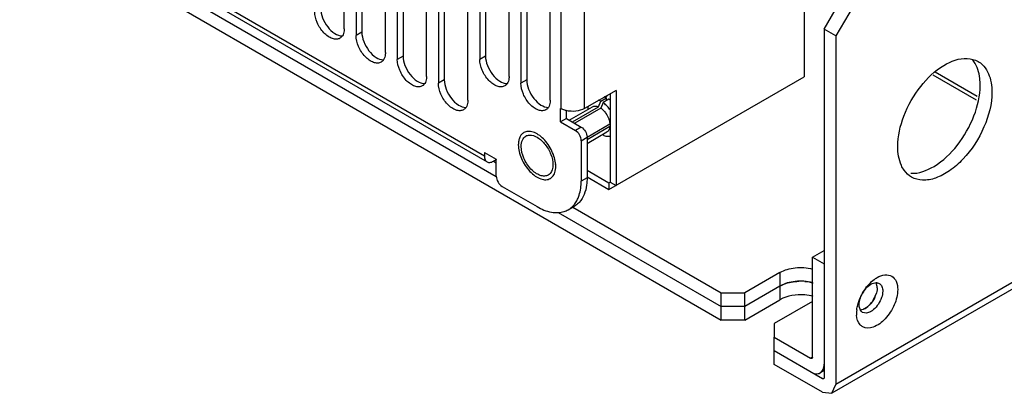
# Model space of a CAD drawing. Header units: millimetres. Extents: x 121 to 939, y 378 to 1102.
# Tile 6 of 19: x 219 to 337, y 378 to 423. Entities that reach past the tile are written whole.
import ezdxf

# ---------------------------------------------------------------- set-up
doc = ezdxf.new("R2010")
doc.units = ezdxf.units.MM
doc.header["$LTSCALE"] = 96.263008
doc.layers.get('0').update_dxf_attribs({"linetype": 'CONTINUOUS'})

msp = doc.modelspace()

# ---------------------------------------------------------------- linework, layer by layer
at = {"color": 7, "linetype": 'Continuous'}
for p, q in [((939.26, 738.45), (317.01, 379.2)), ((938.78, 737.4), (316.53, 378.14)), ((137.75, 482.44), (303.22, 386.91)), ((283.98, 465.07), (283.98, 412.29)), ((286.81, 412.29), (286.81, 465.07)), ((257.96, 421.86), (257.96, 439.82)), ((259.38, 439), (259.38, 421.04)), ((260.08, 439.41), (260.08, 421.45)), ((262.91, 419), (262.91, 436.96)), ((265.03, 436.56), (265.03, 418.59)), ((264.33, 436.15), (264.33, 418.18)), ((267.86, 416.14), (267.86, 434.11)), ((274.81, 406.58), (228.39, 433.38)), ((269.28, 433.29), (269.28, 415.33)), ((269.98, 433.7), (269.98, 415.73)), ((227.94, 432.01), (276.2, 404.14)), ((229.41, 432.28), (275.12, 405.89)), ((272.81, 413.29), (272.81, 431.25)), ((274.23, 429.62), (274.23, 418.18)), ((274.93, 430.02), (274.93, 418.59)), ((277.76, 416.14), (277.76, 427.57)), ((279.88, 427.17), (279.88, 415.73)), ((279.18, 426.76), (279.18, 415.33)), ((313.19, 425.9), (313.19, 416.1)), ((315.59, 421.82), (318.17, 426.28)), ((282.71, 413.29), (282.71, 424.72)), ((319.58, 425.46), (317.01, 421)), ((260.08, 421.45), (259.38, 421.04)), ((317.01, 421), (315.59, 421.82)), ((315.59, 421.82), (315.59, 380.01)), ((317.01, 421), (317.01, 379.2)), ((265.03, 418.59), (264.33, 418.18)), ((274.93, 418.59), (274.23, 418.18)), ((328.66, 416.32), (333.85, 413.32)), ((333.97, 413.74), (328.92, 416.65)), ((269.98, 415.73), (269.28, 415.33)), ((279.88, 415.73), (279.18, 415.33)), ((289.75, 402.57), (313.19, 416.1)), ((290.6, 414.47), (286.81, 412.29)), ((289.27, 413.63), (289.53, 413.85)), ((289.89, 414.06), (289.89, 403.47)), ((290.6, 414.47), (290.6, 403.06)), ((288.5, 412.49), (288.76, 413.16)), ((288.76, 413.16), (289.46, 413.57)), ((289.04, 413), (288.78, 412.33)), ((289.75, 413.41), (289.04, 413)), ((289.46, 413.25), (289.46, 413.57)), ((289.81, 413.36), (289.89, 413.42)), ((289.81, 413.36), (289.89, 413.42)), ((283.95, 412.31), (283.98, 412.29)), ((283.95, 410.68), (283.95, 412.31)), ((284.66, 411.08), (284.66, 412.09)), ((284.98, 410.9), (287.76, 412.51)), ((285.36, 410.68), (288.5, 412.49)), ((288.78, 412.33), (285.64, 410.52)), ((287.22, 412.28), (287.25, 412.21)), ((284.66, 411.08), (283.95, 410.68)), ((283.95, 410.68), (285.72, 409.65)), ((284.66, 411.08), (286.42, 410.06)), ((287.12, 408.86), (289.87, 410.45)), ((286.42, 410.06), (285.72, 409.65)), ((289.87, 410.12), (287.13, 408.54)), ((287.13, 408.1), (289.51, 409.48)), ((289, 409.18), (289.04, 409.12)), ((286.42, 408.43), (287.13, 408.84)), ((286.42, 408.43), (286.42, 403.59)), ((287.13, 408.84), (287.13, 404)), ((274.81, 407.03), (276.22, 406.21)), ((274.81, 407.03), (274.81, 406.58)), ((276.24, 406.18), (275.87, 405.97)), ((275.87, 405.97), (276.22, 405.76)), ((276.22, 404.17), (276.22, 406.21)), ((287.13, 404.9), (289.75, 403.39)), ((287.13, 404), (286.42, 403.59)), ((287.13, 404.08), (289.75, 402.57)), ((289.75, 403.39), (289.89, 403.47)), ((289.75, 403.39), (289.75, 402.57)), ((289.89, 403.47), (290.6, 403.06)), ((276.93, 402.95), (281.12, 400.53)), ((283.65, 399.84), (303.22, 388.55)), ((284.87, 400.16), (285.58, 400.56)), ((284.87, 400.16), (285.04, 400.26)), ((285.4, 400.46), (303.22, 390.18)), ((285.75, 400.67), (285.58, 400.56)), ((314.18, 394.47), (315.59, 395.28)), ((314.18, 394.47), (315.59, 393.65)), ((314.18, 382.46), (314.18, 394.47)), ((310.29, 392.63), (306.05, 390.18)), ((310.29, 392.63), (310.29, 389.36)), ((310.29, 390.99), (306.05, 388.55)), ((303.22, 390.18), (306.05, 390.18)), ((303.22, 386.91), (303.22, 390.18)), ((306.05, 386.91), (306.05, 390.18)), ((306.05, 386.91), (310.29, 389.36)), ((314.18, 389.16), (309.58, 386.5)), ((306.05, 388.55), (303.22, 388.55)), ((306.05, 386.91), (303.22, 386.91)), ((309.58, 386.5), (309.58, 384.87)), ((309.58, 384.87), (313.97, 382.34)), ((309.58, 381.61), (309.58, 384.87)), ((315.38, 379.89), (309.58, 383.24)), ((314.18, 382.46), (313.97, 382.34)), ((315.38, 378.26), (309.58, 381.61)), ((315.59, 380.87), (315.12, 380.59)), ((315.49, 379.95), (315.38, 379.89)), ((316.53, 378.14), (317.01, 379.2)), ((315.38, 378.26), (316.53, 378.14))]:
    msp.add_line(p, q, dxfattribs=at)
for centre, radius, start, end in [((331.04, 416.13), 3.1, 35.2849, 40.9091), ((288.77, 412.22), 1.52, 71.2638, 75.0665), ((288.26, 411.21), 2.66, 52.1267, 55.9799), ((286.62, 409.84), 4, 34.8821, 36.656), ((280.21, 405.35), 3.15, 0.0223, 4.071), ((282.86, 402.9), 3.47, 331.0215, 334.6173), ((283.6, 402.36), 2.54, 287.8988, 299.9385), ((283.58, 402.38), 2.57, 304.6648, 313.0646), ((283.5, 402.46), 2.68, 313.0518, 317.134), ((312.76, 385.56), 6.02, 84.932, 92.0836), ((325.4, 387.17), 5.99, 143.146, 149.994), ((325.41, 387.16), 6.02, 149.9834, 153.7743), ((322.98, 387.73), 3.5, 175.3969, 179.937), ((323.42, 387.69), 3.94, 173.0454, 175.4422), ((324.49, 387.5), 5.03, 163.5127, 165.715), ((320.86, 388.64), 1.04, 198.9193, 204.3856), ((319.18, 390.56), 2.6, 308.8738, 313.4675), ((322.54, 387.73), 3.06, 179.9659, 184.1065)]:
    msp.add_arc(centre, radius, start, end, dxfattribs=at)
for points, knots in [([(257.44, 420.71), (257.32, 420.64), (257.01, 420.56), (256.5, 420.66), (255.98, 420.94), (255.31, 421.54), (254.67, 422.53), (254.43, 423.45), (254.43, 423.9)], [0, 0, 0, 0, 0.087144, 0.186844, 0.304506, 0.438635, 0.73008, 1, 1, 1, 1]), ([(255.13, 424.31), (255.13, 423.92), (255.32, 423.12), (255.92, 422.06), (256.72, 421.27), (257.41, 421), (257.72, 421.01)], [0, 0, 0, 0, 0.256261, 0.537414, 0.79658, 1, 1, 1, 1]), ([(257.96, 421.86), (257.96, 421.78), (257.95, 421.48), (257.86, 421.18), (257.75, 421)], [0, 0, 0, 0, 0.277864, 1, 1, 1, 1]), ([(262.39, 417.86), (262.27, 417.78), (261.96, 417.7), (261.45, 417.8), (260.93, 418.09), (260.26, 418.69), (259.62, 419.67), (259.38, 420.6), (259.38, 421.04)], [0, 0, 0, 0, 0.087144, 0.186844, 0.304506, 0.438635, 0.73008, 1, 1, 1, 1]), ([(260.08, 421.45), (260.08, 421.07), (260.27, 420.26), (260.87, 419.21), (261.67, 418.41), (262.36, 418.14), (262.67, 418.15)], [0, 0, 0, 0, 0.256261, 0.537414, 0.79658, 1, 1, 1, 1]), ([(262.91, 419), (262.91, 418.92), (262.9, 418.62), (262.81, 418.32), (262.69, 418.15)], [0, 0, 0, 0, 0.277864, 1, 1, 1, 1]), ([(265.03, 418.59), (265.03, 418.21), (265.22, 417.4), (265.82, 416.35), (266.62, 415.56), (267.31, 415.28), (267.62, 415.29)], [0, 0, 0, 0, 0.256261, 0.537414, 0.79658, 1, 1, 1, 1]), ([(274.93, 418.59), (274.93, 418.21), (275.12, 417.4), (275.72, 416.35), (276.52, 415.56), (277.21, 415.28), (277.51, 415.29)], [0, 0, 0, 0, 0.256261, 0.537414, 0.79658, 1, 1, 1, 1]), ([(267.34, 415), (267.22, 414.93), (266.91, 414.85), (266.4, 414.95), (265.88, 415.23), (265.21, 415.83), (264.57, 416.81), (264.33, 417.74), (264.33, 418.18)], [0, 0, 0, 0, 0.087144, 0.186844, 0.304506, 0.438635, 0.73008, 1, 1, 1, 1]), ([(277.24, 415), (277.12, 414.93), (276.8, 414.85), (276.3, 414.95), (275.78, 415.23), (275.11, 415.83), (274.47, 416.81), (274.23, 417.74), (274.23, 418.18)], [0, 0, 0, 0, 0.087144, 0.186844, 0.304506, 0.438635, 0.73008, 1, 1, 1, 1]), ([(324.43, 407.73), (324.43, 408.98), (325.04, 411.58), (326.98, 414.97), (329.58, 417.5), (331.81, 418.35), (332.78, 418.3)], [0, 0, 0, 0, 0.257153, 0.539042, 0.797891, 1, 1, 1, 1]), ([(334.33, 415.08), (334.33, 415.36), (334.28, 416.34), (333.98, 417.34), (333.57, 417.92)], [0, 0, 0, 0, 0.27928, 1, 1, 1, 1]), ([(334.09, 417.93), (334.27, 417.82), (335, 417.27), (335.42, 416.39), (335.58, 415.71)], [0, 0, 0, 0, 0.233232, 1, 1, 1, 1]), ([(267.86, 416.14), (267.86, 416.06), (267.85, 415.77), (267.76, 415.47), (267.64, 415.29)], [0, 0, 0, 0, 0.277864, 1, 1, 1, 1]), ([(272.29, 412.14), (272.17, 412.07), (271.85, 411.99), (271.35, 412.09), (270.83, 412.37), (270.16, 412.97), (269.52, 413.95), (269.28, 414.88), (269.28, 415.33)], [0, 0, 0, 0, 0.087144, 0.186844, 0.304506, 0.438635, 0.73008, 1, 1, 1, 1]), ([(269.98, 415.73), (269.98, 415.35), (270.17, 414.54), (270.77, 413.49), (271.57, 412.7), (272.26, 412.43), (272.56, 412.43)], [0, 0, 0, 0, 0.256261, 0.537414, 0.79658, 1, 1, 1, 1]), ([(277.76, 416.14), (277.76, 416.06), (277.75, 415.77), (277.66, 415.47), (277.54, 415.29)], [0, 0, 0, 0, 0.277864, 1, 1, 1, 1]), ([(282.19, 412.14), (282.07, 412.07), (281.75, 411.99), (281.25, 412.09), (280.73, 412.37), (280.06, 412.97), (279.42, 413.95), (279.18, 414.88), (279.18, 415.33)], [0, 0, 0, 0, 0.087144, 0.186844, 0.304506, 0.438635, 0.73008, 1, 1, 1, 1]), ([(279.88, 415.73), (279.88, 415.35), (280.07, 414.54), (280.67, 413.49), (281.47, 412.7), (282.16, 412.43), (282.46, 412.43)], [0, 0, 0, 0, 0.256261, 0.537414, 0.79658, 1, 1, 1, 1]), ([(325.99, 404.52), (326.96, 404.47), (329.18, 405.32), (331.78, 407.85), (333.72, 411.24), (334.33, 413.84), (334.33, 415.08)], [0, 0, 0, 0, 0.202213, 0.461076, 0.742914, 1, 1, 1, 1]), ([(335.58, 415.71), (335.61, 415.6), (335.71, 415.12), (335.74, 414.64), (335.74, 414.27)], [0, 0, 0, 0, 0.238551, 1, 1, 1, 1]), ([(335.74, 414.27), (335.74, 412.84), (334.96, 409.87), (332.92, 406.73), (330.76, 404.81), (329.11, 403.91), (327.49, 403.58), (326.49, 403.84), (326.09, 404.07)], [0, 0, 0, 0, 0.269919, 0.561318, 0.695456, 0.813142, 0.912857, 1, 1, 1, 1]), ([(272.81, 413.29), (272.81, 413.2), (272.8, 412.91), (272.71, 412.61), (272.59, 412.43)], [0, 0, 0, 0, 0.277864, 1, 1, 1, 1]), ([(282.71, 413.29), (282.71, 413.2), (282.7, 412.91), (282.61, 412.61), (282.49, 412.43)], [0, 0, 0, 0, 0.277864, 1, 1, 1, 1]), ([(288.76, 413.16), (288.73, 413.18), (288.64, 413.22), (288.54, 413.26), (288.46, 413.28)], [0, 0, 0, 0, 0.259441, 1, 1, 1, 1]), ([(289.83, 412.23), (289.72, 412.38), (289.47, 412.66), (289.19, 412.9), (289.04, 413)], [0, 0, 0, 0, 0.518716, 1, 1, 1, 1]), ([(289.26, 413.65), (289.28, 413.65), (289.35, 413.62), (289.41, 413.6), (289.46, 413.57)], [0, 0, 0, 0, 0.243911, 1, 1, 1, 1]), ([(284.62, 412.04), (284.56, 412.05), (284.34, 412.12), (284.13, 412.2), (283.98, 412.29)], [0, 0, 0, 0, 0.263955, 1, 1, 1, 1]), ([(286.81, 412.29), (286.5, 412.11), (285.76, 411.91), (285, 411.95), (284.62, 412.04)], [0, 0, 0, 0, 0.481043, 1, 1, 1, 1]), ([(287.27, 412.59), (287.26, 412.56), (287.24, 412.46), (287.22, 412.36), (287.22, 412.28)], [0, 0, 0, 0, 0.240779, 1, 1, 1, 1]), ([(287.76, 412.51), (287.81, 412.54), (287.92, 412.58), (288.11, 412.6), (288.3, 412.57), (288.43, 412.52), (288.5, 412.49)], [0, 0, 0, 0, 0.224211, 0.460258, 0.717176, 1, 1, 1, 1]), ([(288.78, 412.33), (288.82, 412.3), (288.99, 412.17), (289.14, 412.01), (289.25, 411.89)], [0, 0, 0, 0, 0.237873, 1, 1, 1, 1]), ([(289.25, 411.89), (289.3, 411.82), (289.48, 411.57), (289.63, 411.29), (289.72, 411.07)], [0, 0, 0, 0, 0.248853, 1, 1, 1, 1]), ([(289.72, 411.07), (289.74, 411.02), (289.81, 410.82), (289.85, 410.6), (289.87, 410.45)], [0, 0, 0, 0, 0.261247, 1, 1, 1, 1]), ([(279.53, 409.4), (279.43, 409.34), (279.23, 409.18), (279.02, 408.83), (278.9, 408.41), (278.87, 408.11), (278.87, 407.95)], [0, 0, 0, 0, 0.217772, 0.450952, 0.710189, 1, 1, 1, 1]), ([(283.36, 405.58), (283.34, 405.85), (283.23, 406.4), (282.92, 407.21), (282.48, 407.98), (281.93, 408.64), (281.31, 409.16), (280.77, 409.44), (280.34, 409.54), (280.05, 409.56), (279.77, 409.51), (279.61, 409.44), (279.53, 409.4)], [0, 0, 0, 0, 0.132684, 0.276217, 0.423417, 0.566475, 0.698281, 0.813869, 0.86525, 0.91272, 0.957185, 1, 1, 1, 1]), ([(280.2, 409.11), (280.53, 409.13), (281.28, 408.85), (282.16, 408), (282.82, 406.85), (283.03, 405.97), (283.03, 405.55)], [0, 0, 0, 0, 0.201498, 0.460216, 0.742469, 1, 1, 1, 1]), ([(286.42, 408.43), (286.42, 408.67), (286.26, 409.15), (285.93, 409.53), (285.72, 409.65)], [0, 0, 0, 0, 0.500001, 1, 1, 1, 1]), ([(286.42, 410.06), (286.63, 409.94), (286.96, 409.56), (287.13, 409.08), (287.13, 408.84)], [0, 0, 0, 0, 0.499999, 1, 1, 1, 1]), ([(289.04, 409.12), (289.18, 409.05), (289.47, 408.95), (289.77, 408.96), (289.9, 409)], [0, 0, 0, 0, 0.537861, 1, 1, 1, 1]), ([(289.87, 410.12), (289.86, 410.05), (289.84, 409.91), (289.76, 409.73), (289.66, 409.58), (289.56, 409.51), (289.51, 409.48)], [0, 0, 0, 0, 0.282825, 0.539744, 0.77579, 1, 1, 1, 1]), ([(278.87, 407.95), (278.87, 407.68), (278.95, 407.11), (279.23, 406.27), (279.67, 405.46), (280.23, 404.75), (280.85, 404.19), (281.42, 403.88), (281.87, 403.77), (282.17, 403.74), (282.46, 403.78), (282.63, 403.86), (282.71, 403.9)], [0, 0, 0, 0, 0.128681, 0.270272, 0.417429, 0.561777, 0.695447, 0.812712, 0.864676, 0.91251, 0.95714, 1, 1, 1, 1]), ([(279.21, 407.75), (279.21, 408.01), (279.27, 408.49), (279.59, 408.88), (279.77, 408.99)], [0, 0, 0, 0, 0.550851, 1, 1, 1, 1]), ([(282.47, 404.31), (282.33, 404.24), (282, 404.15), (281.45, 404.26), (280.89, 404.56), (280.16, 405.21), (279.48, 406.27), (279.21, 407.27), (279.21, 407.75)], [0, 0, 0, 0, 0.08714, 0.186848, 0.304522, 0.438657, 0.730093, 1, 1, 1, 1]), ([(325.2, 404.89), (325.07, 405.07), (324.58, 405.94), (324.43, 406.97), (324.43, 407.73)], [0, 0, 0, 0, 0.224455, 1, 1, 1, 1]), ([(274.81, 406.58), (274.81, 406.44), (274.84, 406.17), (275.02, 405.95), (275.12, 405.89)], [0, 0, 0, 0, 0.550835, 1, 1, 1, 1]), ([(275.12, 405.89), (275.22, 405.84), (275.5, 405.79), (275.74, 405.9), (275.87, 405.97)], [0, 0, 0, 0, 0.449167, 1, 1, 1, 1]), ([(283.03, 405.55), (283.03, 405.46), (283.01, 405.13), (282.91, 404.8), (282.78, 404.6)], [0, 0, 0, 0, 0.278903, 1, 1, 1, 1]), ([(282.95, 404.09), (283.02, 404.16), (283.14, 404.33), (283.27, 404.63), (283.35, 404.98), (283.36, 405.23), (283.36, 405.35)], [0, 0, 0, 0, 0.220003, 0.457513, 0.716985, 1, 1, 1, 1]), ([(276.22, 404.17), (276.22, 403.93), (276.39, 403.45), (276.72, 403.07), (276.93, 402.95)], [0, 0, 0, 0, 0.500001, 1, 1, 1, 1]), ([(282.71, 403.9), (282.73, 403.91), (282.82, 403.97), (282.89, 404.03), (282.95, 404.09)], [0, 0, 0, 0, 0.248229, 1, 1, 1, 1]), ([(285.99, 401.42), (286.06, 401.57), (286.33, 402.26), (286.42, 403.02), (286.42, 403.59)], [0, 0, 0, 0, 0.229452, 1, 1, 1, 1]), ([(287.13, 404), (287.13, 403.7), (287.07, 402.66), (286.69, 401.59), (286.18, 401.04)], [0, 0, 0, 0, 0.28517, 1, 1, 1, 1]), ([(285.47, 400.64), (285.51, 400.68), (285.67, 400.86), (285.8, 401.06), (285.89, 401.23)], [0, 0, 0, 0, 0.243856, 1, 1, 1, 1]), ([(281.12, 400.53), (281.65, 400.22), (282.71, 399.77), (283.89, 399.78), (284.38, 399.94)], [0, 0, 0, 0, 0.545576, 1, 1, 1, 1]), ([(310.29, 392.63), (310.84, 392.95), (312.17, 393.3), (313.53, 393.22), (314.2, 393.04)], [0, 0, 0, 0, 0.481803, 1, 1, 1, 1]), ([(314.2, 391.41), (313.53, 391.58), (312.17, 391.67), (310.84, 391.32), (310.29, 390.99)], [0, 0, 0, 0, 0.518161, 1, 1, 1, 1]), ([(310.29, 390.99), (310.44, 391.08), (311.15, 391.42), (311.94, 391.56), (312.54, 391.58)], [0, 0, 0, 0, 0.229188, 1, 1, 1, 1]), ([(321.85, 391.41), (321.88, 391.41), (321.94, 391.41), (321.99, 391.4), (322.02, 391.39)], [0, 0, 0, 0, 0.507042, 1, 1, 1, 1]), ([(321.95, 392.01), (322.24, 392.18), (322.82, 392.42), (323.76, 392.28), (324.35, 391.54), (324.43, 390.92), (324.43, 390.59)], [0, 0, 0, 0, 0.27575, 0.500433, 0.724828, 1, 1, 1, 1]), ([(324.43, 390.59), (324.43, 389.96), (324.09, 388.67), (323.05, 387.08), (321.72, 385.99), (320.59, 385.91), (320.22, 386.12)], [0, 0, 0, 0, 0.271275, 0.564231, 0.816076, 1, 1, 1, 1]), ([(321.96, 390.79), (321.96, 390.71), (321.93, 390.38), (321.84, 390.05), (321.74, 389.81)], [0, 0, 0, 0, 0.231432, 1, 1, 1, 1]), ([(322.49, 391.03), (322.5, 391.02), (322.51, 390.98), (322.53, 390.95), (322.53, 390.94)], [0, 0, 0, 0, 0.494365, 1, 1, 1, 1]), ([(314.29, 389.75), (313.95, 389.85), (312.62, 390.07), (311.16, 389.87), (310.29, 389.36)], [0, 0, 0, 0, 0.257023, 1, 1, 1, 1]), ([(321.74, 389.81), (321.61, 389.48), (321.37, 389.08), (321.05, 388.74), (320.97, 388.67)], [0, 0, 0, 0, 0.757279, 1, 1, 1, 1]), ([(319.9, 388.15), (319.97, 388.15), (320.32, 388.19), (320.64, 388.38), (320.85, 388.56)], [0, 0, 0, 0, 0.216994, 1, 1, 1, 1]), ([(321.53, 388.18), (321.42, 388.08), (321.05, 387.81), (320.49, 387.69), (320.21, 387.85)], [0, 0, 0, 0, 0.308946, 1, 1, 1, 1]), ([(320.81, 388.53), (320.77, 388.49), (320.6, 388.37), (320.41, 388.27), (320.27, 388.21)], [0, 0, 0, 0, 0.2682, 1, 1, 1, 1]), ([(320.22, 386.12), (320.11, 386.18), (319.68, 386.52), (319.52, 387.09), (319.49, 387.51)], [0, 0, 0, 0, 0.224985, 1, 1, 1, 1]), ([(314.12, 382.33), (314.11, 382.32), (314.09, 382.32), (314.08, 382.31), (314.07, 382.31)], [0, 0, 0, 0, 0.491637, 1, 1, 1, 1]), ([(314.18, 382.46), (314.18, 382.45), (314.17, 382.4), (314.15, 382.34), (314.12, 382.33)], [0, 0, 0, 0, 0.293911, 1, 1, 1, 1]), ([(315.12, 380.59), (315.27, 380.68), (315.54, 381.02), (315.59, 381.43), (315.59, 381.65)], [0, 0, 0, 0, 0.449166, 1, 1, 1, 1]), ([(313.97, 380.71), (314.16, 380.6), (314.54, 380.44), (314.96, 380.5), (315.12, 380.59)], [0, 0, 0, 0, 0.550833, 1, 1, 1, 1]), ([(315.53, 379.88), (315.51, 379.86), (315.45, 379.86), (315.4, 379.88), (315.38, 379.89)], [0, 0, 0, 0, 0.452545, 1, 1, 1, 1]), ([(315.59, 380.01), (315.59, 379.99), (315.58, 379.93), (315.55, 379.89), (315.53, 379.88)], [0, 0, 0, 0, 0.541151, 1, 1, 1, 1])]:
    msp.add_open_spline(points, degree=3, knots=knots, dxfattribs=at)
for points in [[(257.75, 421), (257.67, 420.89), (257.56, 420.78), (257.44, 420.71)], [(262.69, 418.15), (262.62, 418.03), (262.51, 417.93), (262.39, 417.86)], [(332.78, 418.3), (333.23, 418.28), (333.7, 418.15), (334.09, 417.93)], [(267.64, 415.29), (267.57, 415.17), (267.46, 415.07), (267.34, 415)], [(277.54, 415.29), (277.47, 415.17), (277.36, 415.07), (277.24, 415)], [(272.59, 412.43), (272.52, 412.31), (272.41, 412.21), (272.29, 412.14)], [(282.49, 412.43), (282.42, 412.31), (282.31, 412.21), (282.19, 412.14)], [(279.77, 408.99), (279.9, 409.06), (280.05, 409.1), (280.2, 409.11)], [(282.78, 404.6), (282.7, 404.49), (282.59, 404.38), (282.47, 404.31)], [(326.09, 404.07), (325.74, 404.27), (325.43, 404.56), (325.2, 404.89)], [(286.18, 401.04), (286.05, 400.91), (285.9, 400.78), (285.75, 400.67)], [(313.29, 391.56), (313.63, 391.53), (313.97, 391.48), (314.29, 391.38)], [(321.03, 391.27), (321.2, 391.45), (321.39, 391.62), (321.59, 391.77)], [(321.53, 391.36), (321.63, 391.39), (321.74, 391.41), (321.85, 391.41)], [(321.59, 391.77), (321.7, 391.86), (321.82, 391.94), (321.95, 392.01)], [(321.81, 391.43), (321.84, 391.37), (321.87, 391.3), (321.89, 391.24)], [(322.02, 391.39), (322.08, 391.38), (322.15, 391.35), (322.21, 391.32)], [(319.94, 389.56), (320.12, 390.11), (320.46, 390.63), (320.9, 391)], [(320.6, 390.77), (320.73, 390.94), (320.87, 391.11), (321.03, 391.27)], [(320.9, 391), (321.08, 391.15), (321.3, 391.29), (321.53, 391.36)], [(321.96, 390.79), (321.96, 390.98), (321.93, 391.18), (321.85, 391.36)], [(322.21, 391.32), (322.33, 391.25), (322.42, 391.15), (322.49, 391.03)], [(322.63, 390.4), (322.63, 390.14), (322.57, 389.87), (322.49, 389.61)], [(322.53, 390.94), (322.6, 390.77), (322.63, 390.58), (322.63, 390.4)], [(319.67, 388.93), (319.76, 389.23), (319.88, 389.53), (320.02, 389.82)], [(319.8, 388.77), (319.8, 388.85), (319.8, 388.94), (319.81, 389.02)], [(319.81, 389.02), (319.84, 389.2), (319.88, 389.38), (319.94, 389.56)], [(320.85, 388.56), (321.29, 388.93), (321.62, 389.44), (321.81, 389.98)], [(322.49, 389.61), (322.3, 389.07), (321.97, 388.55), (321.53, 388.18)], [(319.51, 388.17), (319.53, 388.36), (319.57, 388.55), (319.62, 388.74)], [(319.87, 388.3), (319.82, 388.45), (319.8, 388.61), (319.8, 388.77)], [(320.21, 387.85), (320.08, 387.93), (319.97, 388.06), (319.91, 388.2)], [(314.07, 382.31), (314.04, 382.31), (314, 382.32), (313.97, 382.34)]]:
    msp.add_open_spline(points, degree=3, dxfattribs=at)

doc.saveas('drawing.dxf')
